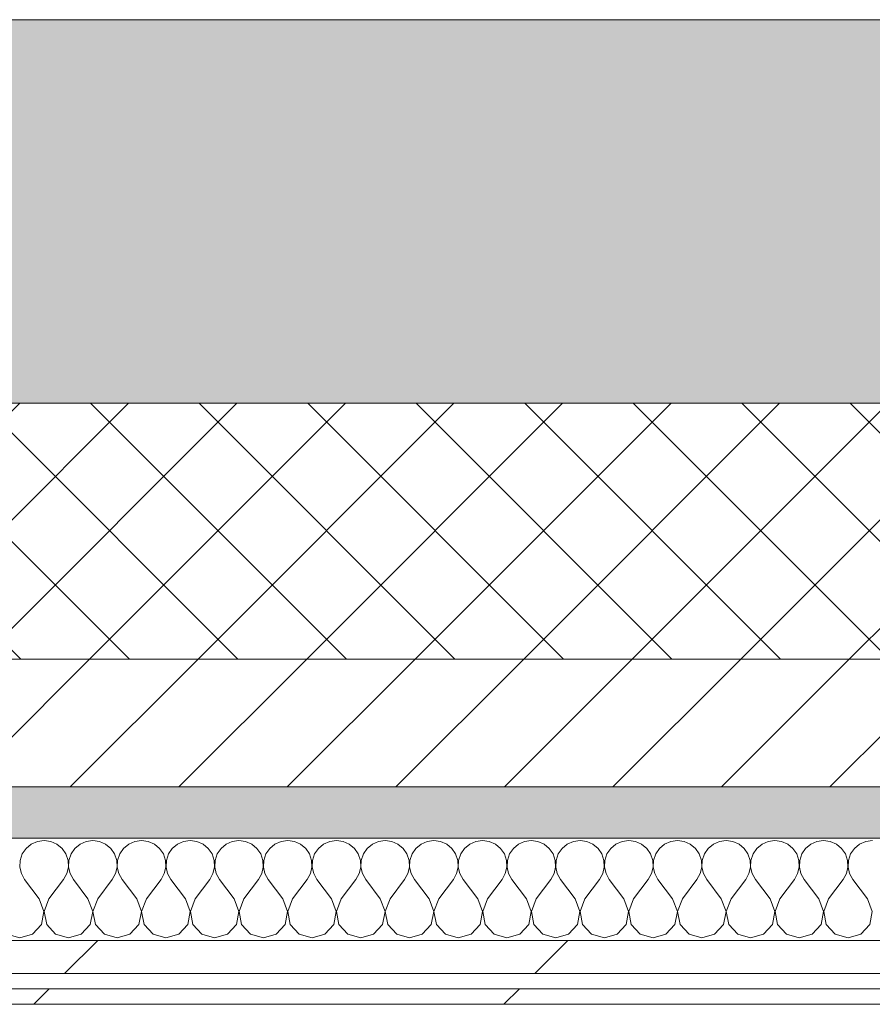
# Model space of a CAD drawing. Header units: millimetres. Extents: x -30280 to 19093, y -18706 to 4378.
# Tile 128 of 206: x -8181 to -7848, y -12404 to -12019. Entities that reach past the tile are written whole.
import ezdxf

# ---------------------------------------------------------------- set-up
doc = ezdxf.new("R2010")
doc.units = ezdxf.units.MM
doc.header["$MEASUREMENT"] = 0
doc.linetypes.add('Wipeout_Contour', pattern=[1000, 0, -1000])
doc.layers.add('12_FAÇ_Façana', color=7, linetype='Continuous')
doc.layers.add('Nuevo_08_E_Envans secs', color=7, linetype='Continuous')
for name, color, linetype, lineweight, true_color in [('12_FAÇ_Façana_Pluma_Nº__102', 7, 'Continuous', 5, 0xcccccc), ('12_FAÇ_Façana_Pluma_Nº__174', 7, 'Continuous', 13, 0xe4ad2c), ('12_FAÇ_Façana_Pluma_Nº__176', 7, 'Continuous', 15, 0x93a0c6), ('Nuevo_08_E_Envans secs_Pluma_Nº__102', 7, 'Continuous', 5, 0xcccccc), ('Nuevo_08_E_Envans secs_Pluma_Nº__171', 171, 'Continuous', 13, 0xaaaaff), ('Nuevo_08_E_Envans secs_Pluma_Nº__177', 7, 'Continuous', 15, 0xf7e046)]:
    doc.layers.add(name, color=color, linetype=linetype, lineweight=lineweight, true_color=true_color)
for name, color, linetype, lineweight in [('12_FAÇ_Façana_Pluma_Nº__2', 8, 'Continuous', 5), ('12_FAÇ_Façana_Pluma_Nº__7', 7, 'Continuous', 5), ('Nuevo_08_E_Envans secs_Pluma_Nº__1', 7, 'Continuous', 5)]:
    doc.layers.add(name, color=color, linetype=linetype, lineweight=lineweight)
pattern_1 = [(45, (0, 0), (-183.8478, 183.8478), [195, -65]), (45, (7e-14, 183.85), (-183.8478, 183.8478), [195, -65])]

# ---------------------------------------------------------------- blocks, each defined once
blk = doc.blocks.new('Muro_22_1', base_point=(-7036.11, -12338.98))
at = {"layer": '12_FAÇ_Façana_Pluma_Nº__102', "linetype": 'Continuous', "lineweight": 0, "true_color": 0xe5e5e5}
blk.add_hatch(color=254, dxfattribs=at).paths.add_polyline_path([(-10997.42, -12018.98), (-10997.42, -12168.98), (-7450.39, -12168.98), (-7450.39, -12094.56), (-7050.39, -12094.56), (-7050.39, -12168.98), (-7036.11, -12168.98), (-7036.11, -12018.98)])
at = {"layer": '12_FAÇ_Façana_Pluma_Nº__174', "linetype": 'Continuous', "lineweight": 13, "true_color": 0xe4ad2c}
h = blk.add_hatch(dxfattribs=at)
h.set_pattern_fill('SATE_Aislamiento_0001', color=42, style=0, pattern_type=2)
h.set_pattern_definition([(45, (0, 0), (-21.213203, 21.213203), []), (135, (0, 0), (21.213203, 21.213203), [])])
h.paths.add_polyline_path([(-10997.42, -12268.98), (-7450.39, -12268.98), (-7450.39, -12168.98), (-10997.42, -12168.98)])
at = {"layer": '12_FAÇ_Façana_Pluma_Nº__176', "linetype": 'Continuous', "lineweight": 0, "true_color": 0x495063}
blk.add_hatch(color=251, dxfattribs=at).paths.add_polyline_path([(-7490.39, -12318.98), (-10997.42, -12318.98), (-10997.42, -12338.98), (-7490.39, -12338.98)])
at = {"layer": '12_FAÇ_Façana_Pluma_Nº__2', "linetype": 'Continuous', "lineweight": 5}
h = blk.add_hatch(dxfattribs=at)
h.set_pattern_fill('Ceramic_0001', color=8, style=0, pattern_type=2)
h.set_pattern_definition([(45, (0, 0), (-21.213203, 21.213203), [])])
h.paths.add_polyline_path([(-7490.39, -12268.98), (-10997.42, -12268.98), (-10997.42, -12318.98), (-7490.39, -12318.98)])
at = {"layer": '12_FAÇ_Façana_Pluma_Nº__7', "color": 7, "linetype": 'Continuous', "lineweight": 5}
for p, q in [((-10997.42, -12168.98), (-7450.39, -12168.98)), ((-10997.42, -12268.98), (-7490.39, -12268.98)), ((-10997.42, -12318.98), (-7490.39, -12318.98))]:
    blk.add_line(p, q, dxfattribs=at)
at = {"layer": '12_FAÇ_Façana_Pluma_Nº__7', "color": 7, "linetype": 'Continuous', "lineweight": 5, "flags": 128}
for points in [[(-7036.11, -12018.98), (-10997.42, -12018.98)], [(-10997.42, -12338.98), (-7490.39, -12338.98)]]:
    blk.add_lwpolyline(points, dxfattribs=at)
blk = doc.blocks.new('*X397')
at = {"layer": 'Nuevo_08_E_Envans secs_Pluma_Nº__102', "color": 254, "linetype": 'Continuous', "lineweight": 5, "true_color": 0xcccccc}
for p, q in [((-8178.46, -12343.03), (-8179.95, -12345.19)), ((-8176.44, -12341.35), (-8178.46, -12343.03)), ((-8174.03, -12340.29), (-8176.44, -12341.35)), ((-8171.43, -12339.93), (-8174.03, -12340.29)), ((-8168.83, -12340.29), (-8171.43, -12339.93)), ((-8166.42, -12341.35), (-8168.83, -12340.29)), ((-8164.4, -12343.03), (-8166.42, -12341.35)), ((-8162.91, -12345.19), (-8164.4, -12343.03)), ((-8159.41, -12343.03), (-8160.9, -12345.19)), ((-8157.39, -12341.35), (-8159.41, -12343.03)), ((-8154.98, -12340.29), (-8157.39, -12341.35)), ((-8152.38, -12339.93), (-8154.98, -12340.29)), ((-8149.78, -12340.29), (-8152.38, -12339.93)), ((-8147.37, -12341.35), (-8149.78, -12340.29)), ((-8145.35, -12343.03), (-8147.37, -12341.35)), ((-8143.86, -12345.19), (-8145.35, -12343.03)), ((-8140.36, -12343.03), (-8141.85, -12345.19)), ((-8138.34, -12341.35), (-8140.36, -12343.03)), ((-8135.94, -12340.29), (-8138.34, -12341.35)), ((-8133.33, -12339.93), (-8135.94, -12340.29)), ((-8130.73, -12340.29), (-8133.33, -12339.93)), ((-8128.33, -12341.35), (-8130.73, -12340.29)), ((-8126.3, -12343.03), (-8128.33, -12341.35)), ((-8124.81, -12345.19), (-8126.3, -12343.03)), ((-8121.32, -12343.03), (-8122.8, -12345.19)), ((-8119.29, -12341.35), (-8121.32, -12343.03)), ((-8116.89, -12340.29), (-8119.29, -12341.35)), ((-8114.29, -12339.93), (-8116.89, -12340.29)), ((-8111.68, -12340.29), (-8114.29, -12339.93)), ((-8109.28, -12341.35), (-8111.68, -12340.29)), ((-8107.26, -12343.03), (-8109.28, -12341.35)), ((-8105.77, -12345.19), (-8107.26, -12343.03)), ((-8102.27, -12343.03), (-8103.76, -12345.19)), ((-8100.25, -12341.35), (-8102.27, -12343.03)), ((-8097.84, -12340.29), (-8100.25, -12341.35)), ((-8095.24, -12339.93), (-8097.84, -12340.29)), ((-8092.64, -12340.29), (-8095.24, -12339.93)), ((-8090.23, -12341.35), (-8092.64, -12340.29)), ((-8088.21, -12343.03), (-8090.23, -12341.35)), ((-8086.72, -12345.19), (-8088.21, -12343.03)), ((-8083.22, -12343.03), (-8084.71, -12345.19)), ((-8081.2, -12341.35), (-8083.22, -12343.03)), ((-8078.79, -12340.29), (-8081.2, -12341.35)), ((-8076.19, -12339.93), (-8078.79, -12340.29)), ((-8073.59, -12340.29), (-8076.19, -12339.93)), ((-8071.18, -12341.35), (-8073.59, -12340.29)), ((-8069.16, -12343.03), (-8071.18, -12341.35)), ((-8067.67, -12345.19), (-8069.16, -12343.03)), ((-8064.17, -12343.03), (-8065.66, -12345.19)), ((-8062.15, -12341.35), (-8064.17, -12343.03)), ((-8059.75, -12340.29), (-8062.15, -12341.35)), ((-8057.14, -12339.93), (-8059.75, -12340.29)), ((-8054.54, -12340.29), (-8057.14, -12339.93)), ((-8052.14, -12341.35), (-8054.54, -12340.29)), ((-8050.11, -12343.03), (-8052.14, -12341.35)), ((-8048.62, -12345.19), (-8050.11, -12343.03)), ((-8045.13, -12343.03), (-8046.61, -12345.19)), ((-8043.1, -12341.35), (-8045.13, -12343.03)), ((-8040.7, -12340.29), (-8043.1, -12341.35)), ((-8038.1, -12339.93), (-8040.7, -12340.29)), ((-8035.49, -12340.29), (-8038.1, -12339.93)), ((-8033.09, -12341.35), (-8035.49, -12340.29)), ((-8031.06, -12343.03), (-8033.09, -12341.35)), ((-8029.58, -12345.19), (-8031.06, -12343.03)), ((-8026.08, -12343.03), (-8027.57, -12345.19)), ((-8024.05, -12341.35), (-8026.08, -12343.03)), ((-8021.65, -12340.29), (-8024.05, -12341.35)), ((-8019.05, -12339.93), (-8021.65, -12340.29)), ((-8016.45, -12340.29), (-8019.05, -12339.93)), ((-8014.04, -12341.35), (-8016.45, -12340.29)), ((-8012.02, -12343.03), (-8014.04, -12341.35)), ((-8010.53, -12345.19), (-8012.02, -12343.03)), ((-8007.03, -12343.03), (-8008.52, -12345.19)), ((-8005.01, -12341.35), (-8007.03, -12343.03)), ((-8002.6, -12340.29), (-8005.01, -12341.35)), ((-8000, -12339.93), (-8002.6, -12340.29)), ((-7997.4, -12340.29), (-8000, -12339.93)), ((-7994.99, -12341.35), (-7997.4, -12340.29)), ((-7992.97, -12343.03), (-7994.99, -12341.35)), ((-7991.48, -12345.19), (-7992.97, -12343.03)), ((-7987.98, -12343.03), (-7989.47, -12345.19)), ((-7985.96, -12341.35), (-7987.98, -12343.03)), ((-7983.55, -12340.29), (-7985.96, -12341.35)), ((-7980.95, -12339.93), (-7983.55, -12340.29)), ((-7978.35, -12340.29), (-7980.95, -12339.93)), ((-7975.95, -12341.35), (-7978.35, -12340.29)), ((-7973.92, -12343.03), (-7975.95, -12341.35)), ((-7972.43, -12345.19), (-7973.92, -12343.03)), ((-7968.94, -12343.03), (-7970.42, -12345.19)), ((-7966.91, -12341.35), (-7968.94, -12343.03)), ((-7964.51, -12340.29), (-7966.91, -12341.35)), ((-7961.9, -12339.93), (-7964.51, -12340.29)), ((-7959.3, -12340.29), (-7961.9, -12339.93)), ((-7956.9, -12341.35), (-7959.3, -12340.29)), ((-7954.87, -12343.03), (-7956.9, -12341.35)), ((-7953.39, -12345.19), (-7954.87, -12343.03)), ((-7949.89, -12343.03), (-7951.38, -12345.19)), ((-7947.86, -12341.35), (-7949.89, -12343.03)), ((-7945.46, -12340.29), (-7947.86, -12341.35)), ((-7942.86, -12339.93), (-7945.46, -12340.29)), ((-7940.25, -12340.29), (-7942.86, -12339.93)), ((-7937.85, -12341.35), (-7940.25, -12340.29)), ((-7935.83, -12343.03), (-7937.85, -12341.35)), ((-7934.34, -12345.19), (-7935.83, -12343.03)), ((-7930.84, -12343.03), (-7932.33, -12345.19)), ((-7928.82, -12341.35), (-7930.84, -12343.03)), ((-7926.41, -12340.29), (-7928.82, -12341.35)), ((-7923.81, -12339.93), (-7926.41, -12340.29)), ((-7921.21, -12340.29), (-7923.81, -12339.93)), ((-7918.8, -12341.35), (-7921.21, -12340.29)), ((-7916.78, -12343.03), (-7918.8, -12341.35)), ((-7915.29, -12345.19), (-7916.78, -12343.03)), ((-7911.79, -12343.03), (-7913.28, -12345.19)), ((-7909.77, -12341.35), (-7911.79, -12343.03)), ((-7907.36, -12340.29), (-7909.77, -12341.35)), ((-7904.76, -12339.93), (-7907.36, -12340.29)), ((-7902.16, -12340.29), (-7904.76, -12339.93)), ((-7899.75, -12341.35), (-7902.16, -12340.29)), ((-7897.73, -12343.03), (-7899.75, -12341.35)), ((-7896.24, -12345.19), (-7897.73, -12343.03)), ((-7892.74, -12343.03), (-7894.23, -12345.19)), ((-7890.72, -12341.35), (-7892.74, -12343.03)), ((-7888.32, -12340.29), (-7890.72, -12341.35)), ((-7885.71, -12339.93), (-7888.32, -12340.29)), ((-7883.11, -12340.29), (-7885.71, -12339.93)), ((-7880.71, -12341.35), (-7883.11, -12340.29)), ((-7878.68, -12343.03), (-7880.71, -12341.35)), ((-7877.2, -12345.19), (-7878.68, -12343.03)), ((-7873.7, -12343.03), (-7875.19, -12345.19)), ((-7871.67, -12341.35), (-7873.7, -12343.03)), ((-7869.27, -12340.29), (-7871.67, -12341.35)), ((-7866.67, -12339.93), (-7869.27, -12340.29)), ((-7864.06, -12340.29), (-7866.67, -12339.93)), ((-7861.66, -12341.35), (-7864.06, -12340.29)), ((-7859.64, -12343.03), (-7861.66, -12341.35)), ((-7858.15, -12345.19), (-7859.64, -12343.03)), ((-7854.65, -12343.03), (-7856.14, -12345.19)), ((-7852.63, -12341.35), (-7854.65, -12343.03)), ((-7850.22, -12340.29), (-7852.63, -12341.35)), ((-7847.62, -12339.93), (-7850.22, -12340.29)), ((-8179.95, -12345.19), (-8180.79, -12347.68)), ((-8162.07, -12347.68), (-8162.91, -12345.19)), ((-8160.9, -12345.19), (-8161.74, -12347.68)), ((-8143.02, -12347.68), (-8143.86, -12345.19)), ((-8141.85, -12345.19), (-8142.69, -12347.68)), ((-8123.98, -12347.68), (-8124.81, -12345.19)), ((-8122.8, -12345.19), (-8123.64, -12347.68)), ((-8104.93, -12347.68), (-8105.77, -12345.19)), ((-8103.76, -12345.19), (-8104.6, -12347.68)), ((-8085.88, -12347.68), (-8086.72, -12345.19)), ((-8084.71, -12345.19), (-8085.55, -12347.68)), ((-8066.83, -12347.68), (-8067.67, -12345.19)), ((-8065.66, -12345.19), (-8066.5, -12347.68)), ((-8047.78, -12347.68), (-8048.62, -12345.19)), ((-8046.61, -12345.19), (-8047.45, -12347.68)), ((-8028.74, -12347.68), (-8029.58, -12345.19)), ((-8027.57, -12345.19), (-8028.41, -12347.68)), ((-8009.69, -12347.68), (-8010.53, -12345.19)), ((-8008.52, -12345.19), (-8009.36, -12347.68)), ((-7990.64, -12347.68), (-7991.48, -12345.19)), ((-7989.47, -12345.19), (-7990.31, -12347.68)), ((-7971.59, -12347.68), (-7972.43, -12345.19)), ((-7970.42, -12345.19), (-7971.26, -12347.68)), ((-7952.55, -12347.68), (-7953.39, -12345.19)), ((-7951.38, -12345.19), (-7952.22, -12347.68)), ((-7933.5, -12347.68), (-7934.34, -12345.19)), ((-7932.33, -12345.19), (-7933.17, -12347.68)), ((-7914.45, -12347.68), (-7915.29, -12345.19)), ((-7913.28, -12345.19), (-7914.12, -12347.68)), ((-7895.4, -12347.68), (-7896.24, -12345.19)), ((-7894.23, -12345.19), (-7895.07, -12347.68)), ((-7876.36, -12347.68), (-7877.2, -12345.19)), ((-7875.19, -12345.19), (-7876.02, -12347.68)), ((-7857.31, -12347.68), (-7858.15, -12345.19)), ((-7856.14, -12345.19), (-7856.98, -12347.68)), ((-8180.79, -12347.68), (-8180.91, -12350.31)), ((-8180.91, -12350.31), (-8180.32, -12352.87)), ((-8162.54, -12352.87), (-8161.94, -12350.31)), ((-8161.94, -12350.31), (-8162.07, -12347.68)), ((-8161.74, -12347.68), (-8161.87, -12350.31)), ((-8161.87, -12350.31), (-8161.27, -12352.87)), ((-8143.49, -12352.87), (-8142.9, -12350.31)), ((-8142.9, -12350.31), (-8143.02, -12347.68)), ((-8142.69, -12347.68), (-8142.82, -12350.31)), ((-8142.82, -12350.31), (-8142.22, -12352.87)), ((-8124.44, -12352.87), (-8123.85, -12350.31)), ((-8123.85, -12350.31), (-8123.98, -12347.68)), ((-8123.64, -12347.68), (-8123.77, -12350.31)), ((-8123.77, -12350.31), (-8123.18, -12352.87)), ((-8105.4, -12352.87), (-8104.8, -12350.31)), ((-8104.8, -12350.31), (-8104.93, -12347.68)), ((-8104.6, -12347.68), (-8104.72, -12350.31)), ((-8104.72, -12350.31), (-8104.13, -12352.87)), ((-8086.35, -12352.87), (-8085.75, -12350.31)), ((-8085.75, -12350.31), (-8085.88, -12347.68)), ((-8085.55, -12347.68), (-8085.68, -12350.31)), ((-8085.68, -12350.31), (-8085.08, -12352.87)), ((-8067.3, -12352.87), (-8066.71, -12350.31)), ((-8066.71, -12350.31), (-8066.83, -12347.68)), ((-8066.5, -12347.68), (-8066.63, -12350.31)), ((-8066.63, -12350.31), (-8066.03, -12352.87)), ((-8048.25, -12352.87), (-8047.66, -12350.31)), ((-8047.66, -12350.31), (-8047.78, -12347.68)), ((-8047.45, -12347.68), (-8047.58, -12350.31)), ((-8047.58, -12350.31), (-8046.99, -12352.87)), ((-8029.2, -12352.87), (-8028.61, -12350.31)), ((-8028.61, -12350.31), (-8028.74, -12347.68)), ((-8028.41, -12347.68), (-8028.53, -12350.31)), ((-8028.53, -12350.31), (-8027.94, -12352.87)), ((-8010.16, -12352.87), (-8009.56, -12350.31)), ((-8009.56, -12350.31), (-8009.69, -12347.68)), ((-8009.36, -12347.68), (-8009.49, -12350.31)), ((-8009.49, -12350.31), (-8008.89, -12352.87)), ((-7991.11, -12352.87), (-7990.51, -12350.31)), ((-7990.51, -12350.31), (-7990.64, -12347.68)), ((-7990.31, -12347.68), (-7990.44, -12350.31)), ((-7990.44, -12350.31), (-7989.84, -12352.87)), ((-7972.06, -12352.87), (-7971.47, -12350.31)), ((-7971.47, -12350.31), (-7971.59, -12347.68)), ((-7971.26, -12347.68), (-7971.39, -12350.31)), ((-7971.39, -12350.31), (-7970.8, -12352.87)), ((-7953.01, -12352.87), (-7952.42, -12350.31)), ((-7952.42, -12350.31), (-7952.55, -12347.68)), ((-7952.22, -12347.68), (-7952.34, -12350.31)), ((-7952.34, -12350.31), (-7951.75, -12352.87)), ((-7933.97, -12352.87), (-7933.37, -12350.31)), ((-7933.37, -12350.31), (-7933.5, -12347.68)), ((-7933.17, -12347.68), (-7933.29, -12350.31)), ((-7933.29, -12350.31), (-7932.7, -12352.87)), ((-7914.92, -12352.87), (-7914.32, -12350.31)), ((-7914.32, -12350.31), (-7914.45, -12347.68)), ((-7914.12, -12347.68), (-7914.25, -12350.31)), ((-7914.25, -12350.31), (-7913.65, -12352.87)), ((-7895.87, -12352.87), (-7895.28, -12350.31)), ((-7895.28, -12350.31), (-7895.4, -12347.68)), ((-7895.07, -12347.68), (-7895.2, -12350.31)), ((-7895.2, -12350.31), (-7894.6, -12352.87)), ((-7876.82, -12352.87), (-7876.23, -12350.31)), ((-7876.23, -12350.31), (-7876.36, -12347.68)), ((-7876.02, -12347.68), (-7876.15, -12350.31)), ((-7876.15, -12350.31), (-7875.56, -12352.87)), ((-7857.78, -12352.87), (-7857.18, -12350.31)), ((-7857.18, -12350.31), (-7857.31, -12347.68)), ((-7856.98, -12347.68), (-7857.1, -12350.31)), ((-7857.1, -12350.31), (-7856.51, -12352.87)), ((-8180.32, -12352.87), (-8179.05, -12355.17)), ((-8163.81, -12355.17), (-8162.54, -12352.87)), ((-8161.27, -12352.87), (-8160, -12355.17)), ((-8144.76, -12355.17), (-8143.49, -12352.87)), ((-8142.22, -12352.87), (-8140.95, -12355.17)), ((-8125.71, -12355.17), (-8124.44, -12352.87)), ((-8123.18, -12352.87), (-8121.9, -12355.17)), ((-8106.67, -12355.17), (-8105.4, -12352.87)), ((-8104.13, -12352.87), (-8102.86, -12355.17)), ((-8087.62, -12355.17), (-8086.35, -12352.87)), ((-8085.08, -12352.87), (-8083.81, -12355.17)), ((-8068.57, -12355.17), (-8067.3, -12352.87)), ((-8066.03, -12352.87), (-8064.76, -12355.17)), ((-8049.52, -12355.17), (-8048.25, -12352.87)), ((-8046.99, -12352.87), (-8045.71, -12355.17)), ((-8030.48, -12355.17), (-8029.2, -12352.87)), ((-8027.94, -12352.87), (-8026.67, -12355.17)), ((-8011.43, -12355.17), (-8010.16, -12352.87)), ((-8008.89, -12352.87), (-8007.62, -12355.17)), ((-7992.38, -12355.17), (-7991.11, -12352.87)), ((-7989.84, -12352.87), (-7988.57, -12355.17)), ((-7973.33, -12355.17), (-7972.06, -12352.87)), ((-7970.8, -12352.87), (-7969.52, -12355.17)), ((-7954.29, -12355.17), (-7953.01, -12352.87)), ((-7951.75, -12352.87), (-7950.48, -12355.17)), ((-7935.24, -12355.17), (-7933.97, -12352.87)), ((-7932.7, -12352.87), (-7931.43, -12355.17)), ((-7916.19, -12355.17), (-7914.92, -12352.87)), ((-7913.65, -12352.87), (-7912.38, -12355.17)), ((-7897.14, -12355.17), (-7895.87, -12352.87)), ((-7894.6, -12352.87), (-7893.33, -12355.17)), ((-7878.1, -12355.17), (-7876.82, -12352.87)), ((-7875.56, -12352.87), (-7874.29, -12355.17)), ((-7859.05, -12355.17), (-7857.78, -12352.87)), ((-7856.51, -12352.87), (-7855.24, -12355.17)), ((-8173.33, -12362.79), (-8179.05, -12355.17)), ((-8169.52, -12362.79), (-8163.81, -12355.17)), ((-8154.29, -12362.79), (-8160, -12355.17)), ((-8150.48, -12362.79), (-8144.76, -12355.17)), ((-8135.24, -12362.79), (-8140.95, -12355.17)), ((-8131.43, -12362.79), (-8125.71, -12355.17)), ((-8116.19, -12362.79), (-8121.9, -12355.17)), ((-8112.38, -12362.79), (-8106.67, -12355.17)), ((-8097.14, -12362.79), (-8102.86, -12355.17)), ((-8093.33, -12362.79), (-8087.62, -12355.17)), ((-8078.1, -12362.79), (-8083.81, -12355.17)), ((-8074.29, -12362.79), (-8068.57, -12355.17)), ((-8059.05, -12362.79), (-8064.76, -12355.17)), ((-8055.24, -12362.79), (-8049.52, -12355.17)), ((-8040, -12362.79), (-8045.71, -12355.17)), ((-8036.19, -12362.79), (-8030.48, -12355.17)), ((-8020.95, -12362.79), (-8026.67, -12355.17)), ((-8017.14, -12362.79), (-8011.43, -12355.17)), ((-8001.9, -12362.79), (-8007.62, -12355.17)), ((-7998.1, -12362.79), (-7992.38, -12355.17)), ((-7982.86, -12362.79), (-7988.57, -12355.17)), ((-7979.05, -12362.79), (-7973.33, -12355.17)), ((-7963.81, -12362.79), (-7969.52, -12355.17)), ((-7960, -12362.79), (-7954.29, -12355.17)), ((-7944.76, -12362.79), (-7950.48, -12355.17)), ((-7940.95, -12362.79), (-7935.24, -12355.17)), ((-7925.71, -12362.79), (-7931.43, -12355.17)), ((-7921.9, -12362.79), (-7916.19, -12355.17)), ((-7906.67, -12362.79), (-7912.38, -12355.17)), ((-7902.86, -12362.79), (-7897.14, -12355.17)), ((-7887.62, -12362.79), (-7893.33, -12355.17)), ((-7883.81, -12362.79), (-7878.1, -12355.17)), ((-7868.57, -12362.79), (-7874.29, -12355.17)), ((-7864.76, -12362.79), (-7859.05, -12355.17)), ((-7849.52, -12362.79), (-7855.24, -12355.17)), ((-8171.47, -12367.64), (-8173.33, -12362.79)), ((-8169.52, -12362.79), (-8171.39, -12367.64)), ((-8152.42, -12367.64), (-8154.29, -12362.79)), ((-8150.48, -12362.79), (-8152.34, -12367.64)), ((-8133.37, -12367.64), (-8135.24, -12362.79)), ((-8131.43, -12362.79), (-8133.29, -12367.64)), ((-8114.32, -12367.64), (-8116.19, -12362.79)), ((-8112.38, -12362.79), (-8114.25, -12367.64)), ((-8095.28, -12367.64), (-8097.14, -12362.79)), ((-8093.33, -12362.79), (-8095.2, -12367.64)), ((-8076.23, -12367.64), (-8078.1, -12362.79)), ((-8074.29, -12362.79), (-8076.15, -12367.64)), ((-8057.18, -12367.64), (-8059.05, -12362.79)), ((-8055.24, -12362.79), (-8057.1, -12367.64)), ((-8038.13, -12367.64), (-8040, -12362.79)), ((-8036.19, -12362.79), (-8038.06, -12367.64)), ((-8019.09, -12367.64), (-8020.95, -12362.79)), ((-8017.14, -12362.79), (-8019.01, -12367.64)), ((-8000.04, -12367.64), (-8001.9, -12362.79)), ((-7998.1, -12362.79), (-7999.96, -12367.64)), ((-7980.99, -12367.64), (-7982.86, -12362.79)), ((-7979.05, -12362.79), (-7980.91, -12367.64)), ((-7961.94, -12367.64), (-7963.81, -12362.79)), ((-7960, -12362.79), (-7961.87, -12367.64)), ((-7942.9, -12367.64), (-7944.76, -12362.79)), ((-7940.95, -12362.79), (-7942.82, -12367.64)), ((-7923.85, -12367.64), (-7925.71, -12362.79)), ((-7921.9, -12362.79), (-7923.77, -12367.64)), ((-7904.8, -12367.64), (-7906.67, -12362.79)), ((-7902.86, -12362.79), (-7904.72, -12367.64)), ((-7885.75, -12367.64), (-7887.62, -12362.79)), ((-7883.81, -12362.79), (-7885.68, -12367.64)), ((-7866.71, -12367.64), (-7868.57, -12362.79)), ((-7864.76, -12362.79), (-7866.63, -12367.64)), ((-7847.66, -12367.64), (-7849.52, -12362.79)), ((-8172.43, -12372.76), (-8171.47, -12367.64)), ((-8171.39, -12367.64), (-8170.42, -12372.76)), ((-8153.39, -12372.76), (-8152.42, -12367.64)), ((-8152.34, -12367.64), (-8151.38, -12372.76)), ((-8134.34, -12372.76), (-8133.37, -12367.64)), ((-8133.29, -12367.64), (-8132.33, -12372.76)), ((-8115.29, -12372.76), (-8114.32, -12367.64)), ((-8114.25, -12367.64), (-8113.28, -12372.76)), ((-8096.24, -12372.76), (-8095.28, -12367.64)), ((-8095.2, -12367.64), (-8094.23, -12372.76)), ((-8077.2, -12372.76), (-8076.23, -12367.64)), ((-8076.15, -12367.64), (-8075.19, -12372.76)), ((-8058.15, -12372.76), (-8057.18, -12367.64)), ((-8057.1, -12367.64), (-8056.14, -12372.76)), ((-8039.1, -12372.76), (-8038.13, -12367.64)), ((-8038.06, -12367.64), (-8037.09, -12372.76)), ((-8020.05, -12372.76), (-8019.09, -12367.64)), ((-8019.01, -12367.64), (-8018.04, -12372.76)), ((-8001.01, -12372.76), (-8000.04, -12367.64)), ((-7999.96, -12367.64), (-7998.99, -12372.76)), ((-7981.96, -12372.76), (-7980.99, -12367.64)), ((-7980.91, -12367.64), (-7979.95, -12372.76)), ((-7962.91, -12372.76), (-7961.94, -12367.64)), ((-7961.87, -12367.64), (-7960.9, -12372.76)), ((-7943.86, -12372.76), (-7942.9, -12367.64)), ((-7942.82, -12367.64), (-7941.85, -12372.76)), ((-7924.81, -12372.76), (-7923.85, -12367.64)), ((-7923.77, -12367.64), (-7922.8, -12372.76)), ((-7905.77, -12372.76), (-7904.8, -12367.64)), ((-7904.72, -12367.64), (-7903.76, -12372.76)), ((-7886.72, -12372.76), (-7885.75, -12367.64)), ((-7885.68, -12367.64), (-7884.71, -12372.76)), ((-7867.67, -12372.76), (-7866.71, -12367.64)), ((-7866.63, -12367.64), (-7865.66, -12372.76)), ((-7848.62, -12372.76), (-7847.66, -12367.64)), ((-8175.95, -12376.6), (-8172.43, -12372.76)), ((-8170.42, -12372.76), (-8166.91, -12376.6)), ((-8156.9, -12376.6), (-8153.39, -12372.76)), ((-8151.38, -12372.76), (-8147.86, -12376.6)), ((-8137.85, -12376.6), (-8134.34, -12372.76)), ((-8132.33, -12372.76), (-8128.82, -12376.6)), ((-8118.8, -12376.6), (-8115.29, -12372.76)), ((-8113.28, -12372.76), (-8109.77, -12376.6)), ((-8099.75, -12376.6), (-8096.24, -12372.76)), ((-8094.23, -12372.76), (-8090.72, -12376.6)), ((-8080.71, -12376.6), (-8077.2, -12372.76)), ((-8075.19, -12372.76), (-8071.67, -12376.6)), ((-8061.66, -12376.6), (-8058.15, -12372.76)), ((-8056.14, -12372.76), (-8052.63, -12376.6)), ((-8042.61, -12376.6), (-8039.1, -12372.76)), ((-8037.09, -12372.76), (-8033.58, -12376.6)), ((-8023.56, -12376.6), (-8020.05, -12372.76)), ((-8018.04, -12372.76), (-8014.53, -12376.6)), ((-8004.52, -12376.6), (-8001.01, -12372.76)), ((-7998.99, -12372.76), (-7995.48, -12376.6)), ((-7985.47, -12376.6), (-7981.96, -12372.76)), ((-7979.95, -12372.76), (-7976.44, -12376.6)), ((-7966.42, -12376.6), (-7962.91, -12372.76)), ((-7960.9, -12372.76), (-7957.39, -12376.6)), ((-7947.37, -12376.6), (-7943.86, -12372.76)), ((-7941.85, -12372.76), (-7938.34, -12376.6)), ((-7928.33, -12376.6), (-7924.81, -12372.76)), ((-7922.8, -12372.76), (-7919.29, -12376.6)), ((-7909.28, -12376.6), (-7905.77, -12372.76)), ((-7903.76, -12372.76), (-7900.25, -12376.6)), ((-7890.23, -12376.6), (-7886.72, -12372.76)), ((-7884.71, -12372.76), (-7881.2, -12376.6)), ((-7871.18, -12376.6), (-7867.67, -12372.76)), ((-7865.66, -12372.76), (-7862.15, -12376.6)), ((-7852.14, -12376.6), (-7848.62, -12372.76)), ((-8185.96, -12376.6), (-8180.95, -12378.02)), ((-8180.95, -12378.02), (-8175.95, -12376.6)), ((-8166.91, -12376.6), (-8161.9, -12378.02)), ((-8161.9, -12378.02), (-8156.9, -12376.6)), ((-8147.86, -12376.6), (-8142.86, -12378.02)), ((-8142.86, -12378.02), (-8137.85, -12376.6)), ((-8128.82, -12376.6), (-8123.81, -12378.02)), ((-8123.81, -12378.02), (-8118.8, -12376.6)), ((-8109.77, -12376.6), (-8104.76, -12378.02)), ((-8104.76, -12378.02), (-8099.75, -12376.6)), ((-8090.72, -12376.6), (-8085.71, -12378.02)), ((-8085.71, -12378.02), (-8080.71, -12376.6)), ((-8071.67, -12376.6), (-8066.67, -12378.02)), ((-8066.67, -12378.02), (-8061.66, -12376.6)), ((-8052.63, -12376.6), (-8047.62, -12378.02)), ((-8047.62, -12378.02), (-8042.61, -12376.6)), ((-8033.58, -12376.6), (-8028.57, -12378.02)), ((-8028.57, -12378.02), (-8023.56, -12376.6)), ((-8014.53, -12376.6), (-8009.52, -12378.02)), ((-8009.52, -12378.02), (-8004.52, -12376.6)), ((-7995.48, -12376.6), (-7990.48, -12378.02)), ((-7990.48, -12378.02), (-7985.47, -12376.6)), ((-7976.44, -12376.6), (-7971.43, -12378.02)), ((-7971.43, -12378.02), (-7966.42, -12376.6)), ((-7957.39, -12376.6), (-7952.38, -12378.02)), ((-7952.38, -12378.02), (-7947.37, -12376.6)), ((-7938.34, -12376.6), (-7933.33, -12378.02)), ((-7933.33, -12378.02), (-7928.33, -12376.6)), ((-7919.29, -12376.6), (-7914.29, -12378.02)), ((-7914.29, -12378.02), (-7909.28, -12376.6)), ((-7900.25, -12376.6), (-7895.24, -12378.02)), ((-7895.24, -12378.02), (-7890.23, -12376.6)), ((-7881.2, -12376.6), (-7876.19, -12378.02)), ((-7876.19, -12378.02), (-7871.18, -12376.6)), ((-7862.15, -12376.6), (-7857.14, -12378.02)), ((-7857.14, -12378.02), (-7852.14, -12376.6))]:
    blk.add_line(p, q, dxfattribs=at)
blk = doc.blocks.new('Muro_109_1', base_point=(-10638, -12403.98))
at = {"layer": 'Nuevo_08_E_Envans secs_Pluma_Nº__1', "color": 7, "linetype": 'Continuous', "lineweight": 5, "flags": 128}
blk.add_lwpolyline([(-7490.39, -12338.98), (-10675.9, -12338.98)], dxfattribs=at)
at = {"color": 254, "linetype": 'Wipeout_Contour', "lineweight": 0, "ltscale": 61631.376867}
blk.add_wipeout([(-7503.39, -12378.98), (-10649.96, -12378.98), (-10649.98, -12391.98), (-7503.39, -12391.98)], dxfattribs=at).dxf.layer = 'Nuevo_08_E_Envans secs'
at = {"color": 254, "linetype": 'Wipeout_Contour', "lineweight": 0, "ltscale": 61678.236318}
blk.add_wipeout([(-7515.39, -12397.98), (-10637.99, -12397.98), (-10638, -12403.98), (-7515.39, -12403.98)], dxfattribs=at).dxf.layer = 'Nuevo_08_E_Envans secs'
at = {"layer": 'Nuevo_08_E_Envans secs_Pluma_Nº__171', "linetype": 'Continuous', "lineweight": 13, "true_color": 0xaaaaff}
h = blk.add_hatch(dxfattribs=at)
h.set_pattern_fill('Panellat_HPL_0001', color=161, style=0, pattern_type=2)
h.set_pattern_definition(pattern_1)
h.paths.add_polyline_path([(-7515.39, -12397.98), (-10637.99, -12397.98), (-10638, -12403.98), (-7515.39, -12403.98)])
at = {"layer": 'Nuevo_08_E_Envans secs_Pluma_Nº__177', "linetype": 'Continuous', "lineweight": 15, "true_color": 0xf7e046}
h = blk.add_hatch(dxfattribs=at)
h.set_pattern_fill('Panellat_HPL_0001', color=53, style=0, pattern_type=2)
h.set_pattern_definition(pattern_1)
h.paths.add_polyline_path([(-7503.39, -12378.98), (-10649.96, -12378.98), (-10649.98, -12391.98), (-7503.39, -12391.98)])
at = {"layer": 'Nuevo_08_E_Envans secs_Pluma_Nº__1', "color": 7, "linetype": 'Continuous', "lineweight": 5}
for p, q in [((-10662.96, -12378.98), (-7490.39, -12378.98)), ((-10649.98, -12391.98), (-7503.39, -12391.98)), ((-10643.99, -12397.98), (-7509.39, -12397.98))]:
    blk.add_line(p, q, dxfattribs=at)
at = {"layer": 'Nuevo_08_E_Envans secs_Pluma_Nº__1', "color": 7, "linetype": 'Continuous', "lineweight": 5, "flags": 128}
blk.add_lwpolyline([(-10638, -12403.98), (-7515.39, -12403.98)], dxfattribs=at)
at = {"layer": 'Nuevo_08_E_Envans secs', "color": 7, "lineweight": 20}
blk.add_blockref('*X397', (0, 0), dxfattribs=at)

msp = doc.modelspace()

# ---------------------------------------------------------------- block references
at = {"layer": '12_FAÇ_Façana', "color": 7, "lineweight": 20}
msp.add_blockref('Muro_22_1', (-7036.11, -12338.98), dxfattribs=at)

# ---------------------------------------------------------------- next in the draw order: block references
at = {"layer": 'Nuevo_08_E_Envans secs', "color": 7, "lineweight": 20}
msp.add_blockref('Muro_109_1', (-10638, -12403.98), dxfattribs=at)

doc.saveas('drawing.dxf')
